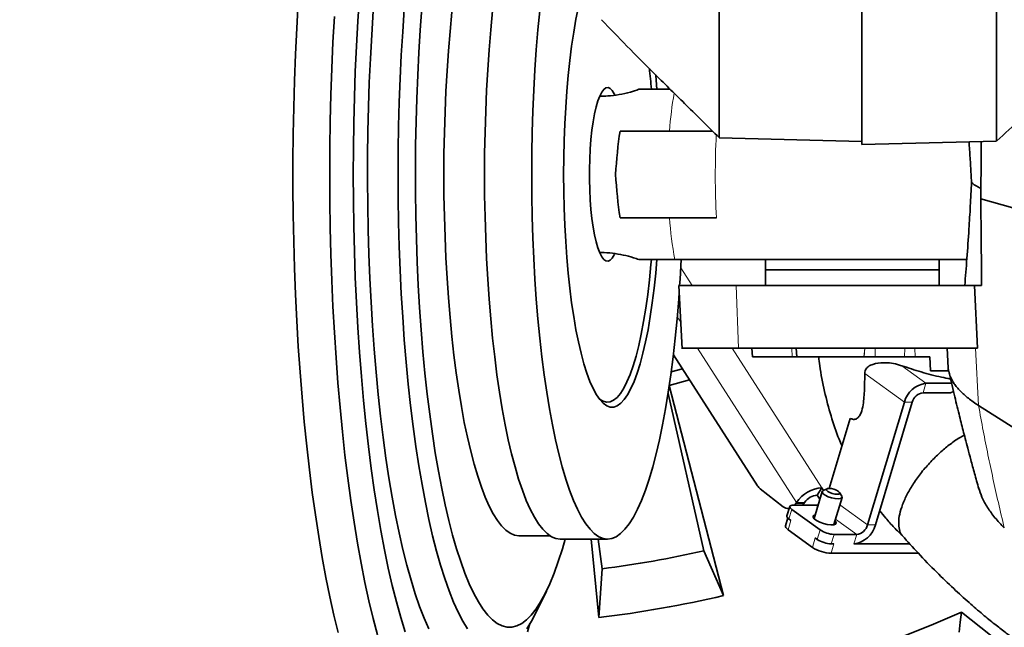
# Model space of a CAD drawing. Header units: millimetres. Extents: x 0 to 14900, y 0 to 10500.
# Tile 34 of 53: x 10860 to 11144, y 6052 to 6227. Entities that reach past the tile are written whole.
import ezdxf

# ---------------------------------------------------------------- set-up
doc = ezdxf.new("R2010")
doc.units = ezdxf.units.MM
doc.header["$LTSCALE"] = 25
doc.styles.add('SLDTEXTSTYLE0', font='TXT', dxfattribs={"width": 0.605})
doc.dimstyles.new('SLDDIMSTYLE3', dxfattribs={"dimtxt": 87.5, "dimasz": 87.5, "dimexe": 0, "dimexo": 0.0625, "dimgap": 21.875, "dimtad": 1, "dimdec": 4, "dimlfac": 25, "dimzin": 12, "dimdsep": 46, "dimtxsty": 'SLDTEXTSTYLE0', "dimsah": 1, "dimcen": 0.09, "dimadec": 1, "dimazin": 3, "dimtfac": 1, "dimtofl": 0, "dimtmove": 0, "dimatfit": 3, "dimfxl": 1, "dimfrac": 2, "dimtolj": 1, "dimtzin": 12, "dimarcsym": 0})

# ---------------------------------------------------------------- blocks, each defined once
blk = doc.blocks.new('_D_9')
at = {"color": 7, "linetype": 'Continuous', "lineweight": 0}
for p, q in [((12320.13, 6376.6), (14085.33, 6376.6)), ((8188.12, 5882.75), (7939.53, 5838.91))]:
    blk.add_line(p, q, dxfattribs=at)
at = {"color": 7, "linetype": 'Continuous', "lineweight": 18}
blk.add_arc((10988.91, 6376.6), 3058.92, 190, 0, dxfattribs=at)
for points in [[(14047.83, 6376.6), (14034.08, 6289.29), (14059.08, 6288.93)], [(7976.46, 5845.42), (7980.6, 5757.13), (8005.16, 5761.83)]]:
    blk.add_solid(points, dxfattribs=at)
at = {"color": 7, "linetype": 'Continuous', "lineweight": 18, "insert": (11121.83, 3430.85), "char_height": 87.5, "attachment_point": 1, "rotation": 5, "style": 'SLDTEXTSTYLE0'}
blk.add_mtext('170°', dxfattribs=at)

msp = doc.modelspace()

# ---------------------------------------------------------------- linework, layer by layer
at = {"color": 7, "linetype": 'Continuous', "lineweight": 35}
for p, q in [((11102.9095722, 6429.3046639), (11102.9095722, 6191.2054955)), ((11027.4357708, 6205.1007518), (11027.3448137, 6205.1007518)), ((11061.8118979, 6193.1769323), (11102.9095722, 6192.1007518)), ((11102.9095722, 6191.2054955), (11141.6820156, 6192.2207877)), ((11137.1393165, 6175.5739518), (11146.4095722, 6172.9385414)), ((11027.3448137, 6160.1007518), (11027.4357708, 6160.1007518)), ((11133.234328, 6158.1007518), (11049.0086809, 6158.1007518)), ((11075.1728742, 6158.1007518), (11075.1728742, 6155.1007518)), ((11125.1728742, 6155.1007518), (11125.1728742, 6158.1007518)), ((11075.1728742, 6155.1007518), (11075.1728742, 6150.6007518)), ((11075.1728742, 6155.1007518), (11125.1728742, 6155.1007518)), ((11125.1728742, 6150.6007518), (11125.1728742, 6155.1007518)), ((11050.1731251, 6150.6007518), (11051.1292936, 6132.4292653)), ((11135.3553219, 6150.6007518), (11066.7163438, 6150.6007518)), ((11135.3553219, 6150.6007518), (11136.1825682, 6132.6007518)), ((11137.3870707, 6150.6007518), (11135.3553219, 6150.6007518)), ((11048.5847536, 6130.6635446), (11072.8082138, 6092.9785305)), ((11136.1825682, 6132.6007518), (11067.3486992, 6132.6007518)), ((11071.1731625, 6132.6007518), (11071.3954745, 6130.069959)), ((11083.9667162, 6132.6007518), (11084.1885438, 6130.0675347)), ((11127.4889434, 6132.598742), (11127.7875005, 6126.9247596)), ((11103.5265305, 6130.1007518), (11103.5022268, 6130.1007518)), ((11122.5164932, 6130.1007518), (11118.2146804, 6130.1007518)), ((11122.6634813, 6126.1007518), (11122.5164932, 6130.1007518)), ((11047.9638893, 6125.7365523), (11051.1882835, 6126.6131711)), ((11127.9133073, 6126.1007518), (11122.6634813, 6126.1007518)), ((11047.3943248, 6121.8305633), (11063.0128561, 6061.3658317)), ((11053.2405253, 6123.4204496), (11047.4153447, 6121.8362797)), ((11128.7398161, 6122.4744768), (11121.3611368, 6122.4744768)), ((11057.325777, 6074.2446325), (11047.0707097, 6119.5655089)), ((11128.4561127, 6119.7555535), (11120.5461755, 6119.7555535)), ((11128.4561127, 6119.7555535), (11129.2930344, 6120.1240172)), ((11115.1349474, 6117.0366301), (11104.5404499, 6081.6906264)), ((11117.4330808, 6117.0366301), (11106.8385833, 6081.6906264)), ((11099.5512082, 6112.3692479), (11093.5054462, 6092.1990108)), ((11073.6434944, 6092.0419285), (11080.1954765, 6086.9453911)), ((11091.4540644, 6091.3096976), (11089.1132619, 6083.5001706)), ((11090.0452981, 6090.283472), (11091.4088566, 6092.4047923)), ((11091.8912341, 6091.6543461), (11091.4088566, 6092.4047923)), ((11092.8628677, 6092.1064509), (11091.7229452, 6091.5760407)), ((11097.1233919, 6089.9573282), (11096.4631655, 6091.0273092)), ((11083.5667495, 6087.4240683), (11083.9053906, 6087.8819932)), ((11083.9053906, 6087.8819932), (11084.085473, 6088.1621516)), ((11086.203524, 6087.8819932), (11085.8648828, 6087.4240683)), ((11086.203524, 6087.8819932), (11086.3836064, 6088.1621516)), ((11090.7962788, 6089.1151535), (11090.0452981, 6090.283472)), ((11094.8606358, 6081.7774712), (11097.2014383, 6089.5869983)), ((11082.1387125, 6087.0175632), (11081.3237511, 6084.2986398)), ((11081.6327933, 6086.4175271), (11081.9588596, 6086.4175271)), ((11090.8701539, 6080.2395578), (11082.7142661, 6086.1562135)), ((11089.7760869, 6087.4240683), (11083.2647092, 6087.4240683)), ((11081.5782982, 6083.7088558), (11080.899502, 6081.4442148)), ((11082.4818682, 6083.0146719), (11081.8993047, 6083.4372901)), ((11081.6669068, 6080.2957485), (11088.6576678, 6075.2243294)), ((11004.0949029, 6078.6007518), (11013.011345, 6078.6007518)), ((11016.0172642, 6077.6007518), (11029.6106105, 6077.6007518)), ((11027.0919556, 6055.0320078), (11024.912225, 6077.6007518)), ((11026.9471765, 6077.6007518), (11028.0312526, 6069.0792174)), ((11090.0551926, 6077.5206345), (11089.4726292, 6077.9432527)), ((11101.4273553, 6078.971703), (11094.9159775, 6078.971703)), ((11063.0128561, 6061.3658317), (11057.325777, 6074.2446325)), ((11119.1767516, 6073.5338563), (11094.0520992, 6073.5338563)), ((11094.8670606, 6076.2527797), (11094.1010162, 6076.2527797)), ((11116.7048559, 6076.2527797), (11100.6123939, 6076.2527797)), ((11028.0312526, 6069.0792174), (11027.0919556, 6055.0320078)), ((11008.9714681, 6056.4371144), (11011.9961373, 6062.6263811)), ((11131.5710274, 6056.6281285), (11155.6083011, 6037.5913758))]:
    msp.add_line(p, q, dxfattribs=at)
at = {"color": 8, "linetype": 'Continuous', "lineweight": 18}
for p, q in [((11027.4357708, 6205.1007518), (11027.3429117, 6205.0963191)), ((11050.7147041, 6155.7136549), (11054.0012149, 6150.6007518)), ((11067.3486992, 6132.6007518), (11066.7163438, 6150.6007518)), ((11050.7279126, 6140.0573032), (11049.7126114, 6141.6368315)), ((11084.085473, 6088.1621516), (11055.5208914, 6132.6007518)), ((11065.5713918, 6132.6007518), (11091.4088566, 6092.4047923)), ((11082.8108812, 6130.1007518), (11082.6787442, 6132.6007518)), ((11103.5022268, 6130.1007518), (11103.7169994, 6132.6007518)), ((11103.5265305, 6130.1007518), (11103.7413032, 6132.6007518)), ((11106.7471033, 6132.6007518), (11106.6975094, 6130.1007518)), ((11115.1430934, 6130.1007518), (11115.256984, 6132.6007518)), ((11118.1691977, 6132.6007518), (11118.2146804, 6130.1007518)), ((11136.5048994, 6116.0905699), (11135.6750605, 6132.6007518)), ((11121.3611368, 6122.4744768), (11114.3974114, 6127.5262831)), ((11115.1349474, 6117.0366301), (11103.7218689, 6125.3162016)), ((11121.3611368, 6122.4744768), (11120.5461755, 6119.7555535)), ((11117.4330808, 6117.0366301), (11115.1349474, 6117.0366301)), ((11083.9053906, 6087.8819932), (11086.203524, 6087.8819932)), ((11086.3836064, 6088.1621516), (11084.085473, 6088.1621516)), ((11082.7142661, 6086.1562135), (11081.8993047, 6083.4372901)), ((11090.1977178, 6087.1181979), (11089.7760869, 6087.4240683)), ((11104.5404499, 6081.6906264), (11096.5681292, 6087.4741141)), ((11082.4818682, 6083.0146719), (11081.6669068, 6080.2957485)), ((11101.4273553, 6078.971703), (11095.342707, 6083.3857864)), ((11090.0551926, 6077.5206345), (11090.8701539, 6080.2395578)), ((11104.5404499, 6081.6906264), (11106.8385833, 6081.6906264)), ((11088.6576678, 6075.2243294), (11089.4726292, 6077.9432527)), ((11094.9159775, 6078.971703), (11094.1010162, 6076.2527797)), ((11100.6123939, 6076.2527797), (11101.4273553, 6078.971703)), ((11094.8670606, 6076.2527797), (11094.0520992, 6073.5338563))]:
    msp.add_line(p, q, dxfattribs=at)
at = {"color": 7, "linetype": 'Continuous', "lineweight": 35, "flags": 128}
for points in [[(11027.7385177, 6247.8429813), (11027.3850105, 6247.4221595), (11026.410586, 6246.0122166), (11025.4601604, 6244.2639461), (11024.5388045, 6242.1866758), (11023.6514342, 6239.7914888), (11022.8027841, 6237.0911645), (11021.9973819, 6234.1001102), (11021.239525, 6230.8342846), (11020.5332567, 6227.3111122), (11019.8823454, 6223.5493907), (11019.2902639, 6219.5691905), (11018.7601713, 6215.3917476), (11018.2948958, 6211.0393506), (11017.8969198, 6206.5352214), (11017.5683668, 6201.9033915), (11017.3109897, 6197.1685736), (11017.1261617, 6192.3560301), (11017.014869, 6187.4914379), (11016.9777053, 6182.6007518)], [(10958.1644632, 6233.8091048), (10957.6926828, 6226.7110342), (10957.2916609, 6219.5130396), (10956.9623059, 6212.2314268), (10956.7053639, 6204.882691), (10956.5214171, 6197.4834795), (10956.410882, 6190.0505537), (10956.3740092, 6182.6007518), (10956.410882, 6175.1509499), (10956.5214171, 6167.7180242), (10956.7053639, 6160.3188126), (10956.9623059, 6152.9700768), (10957.2916609, 6145.688464), (10957.6926828, 6138.4904694), (10958.1644632, 6131.3923988), (10958.7059334, 6124.4103316), (10959.3158668, 6117.5600844), (10959.9928817, 6110.8571752), (10960.7354443, 6104.3167883), (10961.5418726, 6097.9537398), (10962.4103398, 6091.782444), (10963.3388784, 6085.8168808), (10964.3253852, 6080.0705643), (10965.3676252, 6074.5565116), (10966.4632375, 6069.2872138), (10967.6097401, 6064.2746077), (10968.804536, 6059.5300483), (10970.0449184, 6055.0642837), (10971.3280776, 6050.8874302)], [(10940.5260272, 6232.1805615), (10940.0918639, 6224.7280754), (10939.7286777, 6217.188274), (10939.4372212, 6209.5767847), (10939.2180987, 6201.9093835), (10939.0717641, 6194.2019621), (10938.998521, 6186.4704955), (10938.998521, 6178.7310082), (10939.0717641, 6170.9995416), (10939.2180987, 6163.2921202), (10939.4372212, 6155.6247189), (10939.7286777, 6148.0132296), (10940.0918639, 6140.4734282), (10940.5260272, 6133.0209421), (10941.0302677, 6125.6712178), (10941.6035402, 6118.4394885), (10942.2446565, 6111.3407434), (10942.952288, 6104.3896954), (10943.7249678, 6097.6007518), (10944.5610944, 6090.9879837), (10945.458935, 6084.5650971), (10946.4166285, 6078.3454043), (10947.43219, 6072.3417966), (10948.5035146, 6066.5667175), (10949.6283818, 6061.0321366), (10950.8044602, 6055.7495252), (10952.0293121, 6050.7298324)], [(10962.1322501, 6229.5826491), (10961.6836055, 6222.8282999), (10961.3049622, 6215.9755071), (10960.9972467, 6209.0410407), (10960.7612121, 6202.0418705), (10960.597436, 6194.9951246), (10960.5063193, 6187.9180476), (10960.4880848, 6180.8279583), (10960.5427771, 6173.7422073), (10960.6702626, 6166.6781347), (10960.8702291, 6159.6530273), (10961.1421873, 6152.6840769), (10961.4854717, 6145.7883376), (10961.8992423, 6138.9826845), (10962.3824864, 6132.2837721), (10962.9340215, 6125.7079937), (10963.5524978, 6119.2714415), (10964.236402, 6112.9898667), (10964.9840602, 6106.8786414), (10965.793643, 6100.9527208), (10966.663169, 6095.2266066), (10967.5905105, 6089.7143116), (10968.573398, 6084.4293253), (10969.6094264, 6079.3845809), (10970.6960601, 6074.5924238), (10971.8306402, 6070.0645811), (10973.01039, 6065.8121333), (10974.2324225, 6061.8454868), (10975.4937472, 6058.1743488), (10976.7912774, 6054.8077029), (10978.1218379, 6051.7537881)], [(10971.0769763, 6230.2191208), (10970.6098116, 6223.6458657), (10970.2124705, 6216.9672483), (10969.885973, 6210.2004127), (10969.6311572, 6203.3627291), (10969.4486773, 6196.4717499), (10969.3390017, 6189.5451639), (10969.3024118, 6182.6007518), (10969.3390017, 6175.6563397), (10969.4486773, 6168.7297538), (10969.6311572, 6161.8387745), (10969.885973, 6155.0010909), (10970.2124705, 6148.2342553), (10970.6098116, 6141.555638), (10971.0769763, 6134.9823829), (10971.6127655, 6128.5313634), (10972.2158038, 6122.2191393), (10972.8845432, 6116.061914), (10973.617267, 6110.0754928), (10974.4120944, 6104.275243), (10975.266985, 6098.6760537), (10976.1797443, 6093.2922978), (10977.1480294, 6088.1377954), (10978.1693546, 6083.2257781), (10979.2410982, 6078.568855), (10980.360509, 6074.1789802), (10981.5247136, 6070.0674226), (10982.7307235, 6066.2447364), (10983.9754428, 6062.7207344), (10985.2556764, 6059.5044627), (10986.5681379, 6056.6041774), (10987.9094582, 6054.0273235), (10989.2761942, 6051.7805158)], [(10976.1716899, 6230.5345899), (10975.6883682, 6224.176591), (10975.2743138, 6217.706511), (10974.9306429, 6211.1417921), (10974.6582818, 6204.5001316), (10974.457965, 6197.7994342), (10974.3302323, 6191.0577639), (10974.2754282, 6184.293295), (10974.2937003, 6177.5242632), (10974.3849995, 6170.7689168), (10974.5490796, 6164.0454669), (10974.7854982, 6157.3720388), (10975.093618, 6150.7666229), (10975.4726084, 6144.2470261), (10975.9214477, 6137.8308242), (10976.438926, 6131.5353141), (10977.023648, 6125.3774673), (10977.6740377, 6119.3738845), (10978.3883415, 6113.5407501), (10979.164634, 6107.8937892), (10980.0008223, 6102.4482252), (10980.8946522, 6097.2187381), (10981.8437142, 6092.2194259), (10982.8454496, 6087.4637657), (10983.8971581, 6082.9645781), (10984.9960044, 6078.7339919), (10986.1390262, 6074.7834122), (10987.323142, 6071.123489), (10988.5451599, 6067.7640887), (10989.8017853, 6064.7142678), (10991.0896307, 6061.982248), (10992.4052243, 6059.5753944), (10993.7450194, 6057.5001954), (10995.1054042, 6055.7622453), (10996.4827113, 6054.3662295), (10997.8732279, 6053.3159112), (10999.2732052, 6052.6141221), (11000.6788692, 6052.2627539), (11002.0864304, 6052.2627539), (11003.4920944, 6052.6141221), (11004.8920717, 6053.3159112), (11006.2825882, 6054.3662295), (11007.6598954, 6055.7622453), (11009.0202802, 6057.5001954), (11010.3600753, 6059.5753944), (11011.6756689, 6061.982248), (11012.9635143, 6064.7142678), (11014.2201397, 6067.7640887), (11015.4421575, 6071.123489), (11016.6262734, 6074.7834122), (11017.4540289, 6077.6007518)], [(10996.5074792, 6229.7246657), (10995.9707731, 6224.1891273), (10995.5018979, 6218.5128669), (10995.1024402, 6212.7150913), (10994.7737517, 6206.8154183), (10994.5169445, 6200.8338105), (10994.3328875, 6194.7905078), (10994.2222037, 6188.7059589), (10994.1852674, 6182.6007518), (10994.2222037, 6176.4955448), (10994.3328875, 6170.4109958), (10994.5169445, 6164.3676932), (10994.7737517, 6158.3860854), (10995.1024402, 6152.4864124), (10995.5018979, 6146.6886368), (10995.9707731, 6141.0123764), (10996.5074792, 6135.4768379), (10997.1102003, 6130.1007518), (10997.776897, 6124.9023091), (10998.5053132, 6119.8990997), (10999.2929843, 6115.1080528), (11000.1372452, 6110.5453798), (11001.0352389, 6106.2265195), (11001.9839271, 6102.1660853), (11002.9800997, 6098.3778166), (11004.0203859, 6094.8745316), (11005.1012658, 6091.6680844), (11006.2190819, 6088.7693246), (11007.370052, 6086.1880606), (11008.5502815, 6083.9330266), (11009.7557769, 6082.011853), (11010.9824592, 6080.4310404), (11012.2261777, 6079.1959378), (11013.482724, 6078.3107243), (11014.7478464, 6077.7783952), (11016.0172642, 6077.6007518), (11016.0172642, 6077.6007518)], [(11010.1008256, 6229.7246657), (11009.5641194, 6224.1891273), (11009.0952443, 6218.5128669), (11008.6957866, 6212.7150913), (11008.3670981, 6206.8154183), (11008.1102908, 6200.8338105), (11007.9262339, 6194.7905078), (11007.81555, 6188.7059589), (11007.7786138, 6182.6007518), (11007.81555, 6176.4955448), (11007.9262339, 6170.4109958), (11008.1102908, 6164.3676932), (11008.3670981, 6158.3860854), (11008.6957866, 6152.4864124), (11009.0952443, 6146.6886368), (11009.5641194, 6141.0123764), (11010.1008256, 6135.4768379), (11010.7035467, 6130.1007518), (11011.3702433, 6124.9023091), (11012.0986596, 6119.8990997), (11012.8863307, 6115.1080528), (11013.7305915, 6110.5453798), (11014.6285853, 6106.2265195), (11015.5772735, 6102.1660853), (11016.5734461, 6098.3778166), (11017.6137323, 6094.8745316), (11018.6946121, 6091.6680844), (11019.8124283, 6088.7693246), (11020.9633984, 6086.1880606), (11022.1436279, 6083.9330266), (11023.3491233, 6082.011853), (11024.5758056, 6080.4310404), (11025.8195241, 6079.1959378), (11027.0760704, 6078.3107243), (11028.3411928, 6077.7783952), (11029.6106105, 6077.6007518), (11030.8800283, 6077.7783952), (11032.1451507, 6078.3107243), (11033.401697, 6079.1959378), (11034.6454155, 6080.4310404), (11035.8720978, 6082.011853), (11037.0775932, 6083.9330266), (11038.2578227, 6086.1880606), (11039.4087928, 6088.7693246), (11040.5266089, 6091.6680844), (11041.6074888, 6094.8745316), (11042.647775, 6098.3778166), (11043.6439476, 6102.1660853), (11044.5926358, 6106.2265195), (11045.4906295, 6110.5453798), (11046.3348903, 6115.1080528), (11047.1225615, 6119.8990997), (11047.8509777, 6124.9023091), (11048.5176744, 6130.1007518), (11049.1203955, 6135.4768379), (11049.6571016, 6141.0123764), (11050.1259768, 6146.6886368), (11050.2758843, 6148.735038)], [(10950.9268275, 6228.0690838), (10950.5256658, 6220.6402383), (10950.1962686, 6213.1302146), (10949.9393389, 6205.5550395), (10949.7554251, 6197.9308788), (10949.6449196, 6190.2740029), (10949.6080582, 6182.6007518), (10949.6449196, 6174.9275008), (10949.7554251, 6167.2706248), (10949.9393389, 6159.6464641), (10950.1962686, 6152.071289), (10950.5256658, 6144.5612653), (10950.9268275, 6137.1324198), (10951.3988977, 6129.8006061), (10951.940869, 6122.5814704), (10952.5515848, 6115.490419), (10953.2297416, 6108.5425844), (10953.9738925, 6101.7527936), (10954.7824492, 6095.1355365), (10955.6536863, 6088.7049346), (10956.5857445, 6082.474711), (10957.5766348, 6076.4581615), (10958.6242425, 6070.6681256), (10959.7263321, 6065.1169596), (10960.8805515, 6059.8165099), (10962.0844376, 6054.7780879), (10963.3354213, 6050.012446)], [(10984.7709255, 6229.2758666), (10984.2393308, 6223.7930475), (10983.7749211, 6218.1708467), (10983.3792678, 6212.428288), (10983.0537096, 6206.5848024), (10982.7993482, 6200.6601623), (10982.6170442, 6194.6744149), (10982.5074144, 6188.647814), (10982.4708299, 6182.6007518), (10982.5074144, 6176.5536896), (10982.6170442, 6170.5270888), (10982.7993482, 6164.5413413), (10983.0537096, 6158.6167013), (10983.3792678, 6152.7732156), (10983.7749211, 6147.0306569), (10984.2393308, 6141.4084562), (10984.7709255, 6135.9256371), (10985.3679064, 6130.6007518), (10986.0282535, 6125.4518181), (10986.7497324, 6120.4962583), (10987.529902, 6115.7508404), (10988.3661222, 6111.2316215), (10989.2555636, 6106.9538931), (10990.1952167, 6102.9321297), (10991.1819019, 6099.1799398), (10992.2122807, 6095.7100194), (10993.2828664, 6092.5341098), (10994.3900367, 6089.6629572), (10995.5300451, 6087.1062767), (10996.6990344, 6084.8727193), (10997.8930489, 6082.9698425), (10999.1080485, 6081.4040853), (11000.339922, 6080.1807455), (11001.5845013, 6079.3039626), (11002.8375749, 6078.7767034), (11004.0949029, 6078.6007518)], [(11043.8698975, 6207.1593702), (11043.5223011, 6211.0393506), (11043.4956478, 6211.3112119)], [(11031.7033749, 6205.4851278), (11031.5641978, 6205.767992), (11030.9807615, 6206.7166414), (11030.3780913, 6207.3267565), (11029.7646474, 6207.5897727), (11029.1490411, 6207.5019979), (11028.5399142, 6207.0646641), (11027.9458176, 6206.2839107), (11027.375091, 6205.1706976), (11026.8357462, 6203.7406519), (11026.3353544, 6202.0138484), (11025.88094, 6200.0145276), (11025.4788821, 6197.7707555), (11025.1348245, 6195.3140298), (11024.8535972, 6192.6788376), (11024.6391479, 6189.9021711), (11024.494487, 6187.0230087), (11024.4216453, 6184.0817675), (11024.4216453, 6181.1197361), (11024.494487, 6178.1784949), (11024.6391479, 6175.2993326), (11024.8535972, 6172.5226661), (11025.1348245, 6169.8874739), (11025.4788821, 6167.4307482), (11025.88094, 6165.1869761), (11026.3353544, 6163.1876553), (11026.8357462, 6161.4608517), (11027.375091, 6160.0308061), (11027.9458176, 6158.917593), (11028.5399142, 6158.1368395), (11029.1490411, 6157.6995058), (11029.7646474, 6157.6117309), (11030.3780913, 6157.8747471), (11030.9807615, 6158.4848623), (11031.5641978, 6159.4335116), (11031.6712165, 6159.648973)], [(11016.9777053, 6182.6007518), (11017.014869, 6177.7100657), (11017.1261617, 6172.8454736), (11017.3109897, 6168.0329301), (11017.5683668, 6163.2981122), (11017.8969198, 6158.6662822), (11018.2948958, 6154.162153), (11018.7601713, 6149.809756), (11019.2902639, 6145.6323132), (11019.8823454, 6141.652113), (11020.5332567, 6137.8903915), (11021.239525, 6134.3672191), (11021.9973819, 6131.1013935), (11022.8027841, 6128.1103392), (11023.6514342, 6125.4100149), (11024.5388045, 6123.0148278), (11025.4601604, 6120.9375575), (11026.410586, 6119.189287), (11027.3850105, 6117.7793441), (11028.3782349, 6116.7152515), (11029.3849598, 6116.0026865), (11030.3998141, 6115.645451), (11031.4173829, 6115.645451), (11032.4322371, 6116.0026865), (11033.438962, 6116.7152515), (11034.4321864, 6117.7793441), (11035.4066109, 6119.189287), (11036.3570365, 6120.9375575), (11037.2783924, 6123.0148278), (11038.1657627, 6125.4100149), (11039.0144129, 6128.1103392), (11039.819815, 6131.1013935), (11040.5776719, 6134.3672191), (11041.2839402, 6137.8903915), (11041.9348515, 6141.652113), (11042.526933, 6145.6323132), (11043.0570256, 6149.809756), (11043.5223011, 6154.162153), (11043.8724492, 6158.073306)], [(11042.2562982, 6158.0705733), (11042.1346638, 6156.6672809), (11041.7022363, 6152.2896774), (11041.2037685, 6148.0776224), (11040.6419829, 6144.0541208), (11040.0199478, 6140.2411476), (11039.3410605, 6136.6595278), (11038.6090288, 6133.328823), (11037.8278509, 6130.2672245), (11037.0017933, 6127.4914535), (11036.1353675, 6125.0166704), (11035.2333059, 6122.8563915), (11034.300535, 6121.0224157), (11033.3421494, 6119.5247594), (11032.3633834, 6118.3716022), (11031.3695827, 6117.5692424), (11030.3661751, 6117.1220622), (11029.3586409, 6117.0325039), (11028.3524829, 6117.3010565), (11027.3531963, 6117.9262535), (11027.1231302, 6118.1217616)], [(11050.402651, 6150.580063), (11050.5254345, 6152.4864124), (11050.8399746, 6158.1007518)], [(11136.5048994, 6116.0905699), (11146.9397499, 6109.4416216), (11156.106545, 6103.600673)], [(11097.1233919, 6089.9573282), (11097.1918383, 6089.8144206), (11097.1437714, 6089.4771148), (11096.7560509, 6089.2569542), (11096.0754416, 6089.1804932), (11095.1840351, 6089.2569542), (11094.1893481, 6089.4771148), (11093.2113546, 6089.8144206), (11092.3680151, 6090.2281873), (11091.7610486, 6090.6685086), (11091.4636644, 6091.0822754), (11091.5117313, 6091.4195811), (11091.7229452, 6091.5760407)], [(11093.4342783, 6092.1998923), (11092.9366633, 6092.1355525), (11092.6921856, 6091.9523282), (11092.7380649, 6091.6781138), (11093.0673163, 6091.3546557), (11093.6298143, 6091.0311977), (11094.3399238, 6090.7569833), (11095.0895369, 6090.573759), (11095.764532, 6090.5094192), (11096.262147, 6090.573759), (11096.5066247, 6090.7569833), (11096.4607454, 6091.0311977), (11096.131494, 6091.3546557), (11095.568996, 6091.6781138), (11094.8588865, 6091.9523282), (11094.1092734, 6092.1355525), (11093.4342783, 6092.1998923)], [(11083.2647092, 6087.4240683), (11082.849947, 6087.3997068), (11082.5182866, 6087.3275586), (11082.2824736, 6087.2103962), (11082.1515701, 6087.0527222), (11082.1306067, 6086.8605959), (11082.220389, 6086.6414005), (11082.4174666, 6086.4035597), (11082.7142661, 6086.1562135)], [(11090.3099876, 6087.4927592), (11090.2400898, 6087.4763116), (11089.7760869, 6087.4240683)], [(11081.8993047, 6083.4372901), (11081.6025053, 6083.6846363), (11081.4054276, 6083.9224772), (11081.3156454, 6084.1416725), (11081.3237511, 6084.2986398)], [(11095.1957803, 6082.8956007), (11095.3524574, 6082.7176019), (11095.5226921, 6082.2893644), (11095.3279332, 6081.9595792), (11094.7892858, 6081.7639838), (11093.9651209, 6081.7237738), (11092.9447493, 6081.8433068), (11091.8387443, 6082.1096294), (11090.7669586, 6082.4938815), (11089.8455368, 6082.9544233), (11089.1743293, 6083.441348), (11088.8260718, 6083.9018899), (11088.8385034, 6084.2861419), (11089.2102771, 6084.5524645), (11089.4484064, 6084.6183001)], [(11081.6669068, 6080.2957485), (11081.2711742, 6080.6255434), (11081.008404, 6080.9426645), (11080.8886943, 6081.234925), (11080.899502, 6081.4442148)], [(11006.3447046, 6051.7805158), (11007.7114406, 6054.0273235), (11008.9714681, 6056.4371144)], [(11131.5710274, 6056.6281285), (11131.2424904, 6053.7231651), (11130.9095202, 6050.8329846)], [(11006.5283308, 6050.8874302), (11007.2772632, 6053.2731241)]]:
    msp.add_lwpolyline(points, dxfattribs=at)
at = {"color": 8, "linetype": 'Continuous', "lineweight": 18, "flags": 128}
msp.add_lwpolyline([(11027.3429117, 6160.1051846), (11027.4357708, 6160.1007518), (11027.436032, 6160.1007519)], dxfattribs=at)
at = {"color": 7, "linetype": 'Continuous', "lineweight": 18}
for radius in [2794, 958]:
    msp.add_arc((10988.9095722, 6376.6007518), radius, 190, 170, dxfattribs=at)
at = {"color": 7, "linetype": 'Continuous', "lineweight": 35}
for centre, radius, start, end in [((10805.4299394, 6187.3477996), 237.6512072, 4.775412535, 6.228519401), ((11122.2440313, 6115.1802525), 7.3474629, 96.901520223, 165.365287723), ((11120.9876227, 6116.1084413), 3.6737314, 96.901520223, 165.365287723), ((11075.9769885, 6094.9637466), 3.7392801, 212.066868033, 231.387578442), ((11092.1103133, 6082.7520753), 9.6781707, 94.156341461, 146.013481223), ((11090.3960265, 6085.4571135), 4.8390853, 94.156341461, 146.013481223), ((11081.6417531, 6088.6779376), 2.2568636, 230.145906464, 278.285588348), ((11095.1478267, 6086.8007488), 7.832478, 236.897020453, 268.30373959), ((11099.7294994, 6083.547004), 7.3474629, 276.901520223, 345.365287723), ((11100.985908, 6082.6188152), 3.6737314, 276.901520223, 345.365287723), ((11094.3328654, 6084.0818254), 7.832478, 236.897020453, 268.30373959), ((10988.9095722, 6376.6007518), 310, 277.25, 282.75), ((11094.3612315, 6083.972584), 10.443304, 236.897020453, 268.30373959), ((10988.9095722, 6376.6007518), 323.8276572, 276.771473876, 283.228526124), ((10988.9095722, 6376.6007518), 350.3352259, 271.141701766, 294.029950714)]:
    msp.add_arc(centre, radius, start, end, dxfattribs=at)
at = {"color": 8, "linetype": 'Continuous', "lineweight": 18}
for centre, radius, start, end in [((11158.6853639, 6187.0954262), 111.4939842, 170.218784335, 175.882590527), ((11302.4617024, 6182.6067073), 241.7888153, 177.291169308, 182.96481183), ((11155.9683932, 6177.8314629), 108.7643371, 184.075884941, 190.451777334)]:
    msp.add_arc(centre, radius, start, end, dxfattribs=at)
at = {"color": 7, "linetype": 'Continuous', "lineweight": 35}
for centre, major_axis, start_param, end_param in [((11038.6376032, 6183.8853695), (2.2714271, 31.7823257), 1.22496347, 1.6259966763), ((11038.6376032, 6181.3161342), (-2.2714271, 31.7823257), 1.5155959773, 1.9166291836)]:
    msp.add_ellipse(centre, major_axis=major_axis, ratio=0.206743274, start_param=start_param, end_param=end_param, dxfattribs=at)
for points, knots in [([(11061.5683638, 6428.7424136), (11061.573509, 6424.6192037), (11061.5838248, 6416.3524577), (11061.5981841, 6403.6570541), (11061.6103536, 6390.7821407), (11061.6277048, 6377.0448444), (11061.6432538, 6362.4988297), (11061.6582268, 6347.2163931), (11061.6767598, 6331.9778796), (11061.6894338, 6317.0948976), (11061.7056112, 6302.6898577), (11061.7196339, 6288.8714472), (11061.730909, 6275.5288798), (11061.7457563, 6262.9439124), (11061.7548456, 6251.2136443), (11061.7661738, 6240.4166621), (11061.7764167, 6230.4736797), (11061.7827847, 6221.6054564), (11061.7928289, 6213.8725858), (11061.7975597, 6207.3140246), (11061.8035087, 6201.8946003), (11061.809276, 6197.7331969), (11061.8104077, 6194.9054211), (11061.8150417, 6193.3526243), (11061.8152661, 6193.3220481), (11061.8153606, 6193.309167)], [0, 0, 0, 0, 0.0376146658, 0.0754147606, 0.113403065, 0.1515823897, 0.1963068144, 0.2413440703, 0.2868657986, 0.3330512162, 0.3777747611, 0.4228110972, 0.4683318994, 0.5145162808, 0.5592407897, 0.6042781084, 0.6497999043, 0.6959853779, 0.7407098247, 0.7857470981, 0.8312688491, 0.8774542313, 0.9221784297, 0.9672154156, 1, 1, 1, 1]), ([(11141.6778811, 6192.3786757), (11141.6781629, 6192.3465738), (11141.6790315, 6192.2476099), (11141.6768585, 6193.4651449), (11141.6738225, 6195.9978141), (11141.6735477, 6199.9029496), (11141.6661835, 6205.0126037), (11141.6621856, 6211.3099745), (11141.6567999, 6218.8638672), (11141.6463479, 6227.5428827), (11141.6407287, 6237.2149465), (11141.6295067, 6247.8340522), (11141.6174307, 6259.5019798), (11141.6084886, 6271.9915644), (11141.591993, 6285.1315059), (11141.579244, 6298.8764742), (11141.5648303, 6313.3427273), (11141.5464405, 6327.2070948), (11141.5334708, 6340.1795598), (11141.5198711, 6352.1482272), (11141.502489, 6364.3115488), (11141.4926549, 6372.4982934), (11141.4877269, 6376.6007511)], [0, 0, 0, 0, 0.0254981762, 0.07860592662, 0.13286862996, 0.18753044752, 0.24027226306, 0.29338028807, 0.34764327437, 0.40230532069, 0.45504704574, 0.50815494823, 0.56241779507, 0.61707975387, 0.66982199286, 0.72293044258, 0.77719384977, 0.83185631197, 0.87343504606, 0.91519236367, 0.95750206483, 1, 1, 1, 1]), ([(11027.9095722, 6227.1007583), (11030.3356553, 6224.5793602), (11035.4365229, 6219.2780919), (11043.6384258, 6211.0844961), (11052.5032845, 6202.3277681), (11058.6320612, 6196.3053115), (11061.7487772, 6193.2426633)], [0, 0, 0, 0, 0.2194433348, 0.461382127, 0.7260923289, 1, 1, 1, 1]), ([(11141.7571695, 6192.2903016), (11144.0895583, 6194.3687015), (11148.7585536, 6198.5292597), (11155.6146197, 6204.5827868), (11162.1143218, 6210.3325348), (11168.0512286, 6215.6474848), (11173.4188443, 6220.5410801), (11176.7356596, 6223.7387685), (11178.3099252, 6225.2564928)], [0, 0, 0, 0, 0.1903876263, 0.3811195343, 0.5573846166, 0.7192356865, 0.866740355, 1, 1, 1, 1]), ([(11038.6449186, 6207.1154762), (11037.8362586, 6206.8312062), (11035.9933331, 6206.1833588), (11032.9890605, 6205.5299157), (11030.0452082, 6205.1538768), (11028.1903021, 6205.1161132), (11027.4357708, 6205.1007518)], [0, 0, 0, 0, 0.2267281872, 0.5167105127, 0.8034094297, 1, 1, 1, 1]), ([(11038.6496949, 6207.1007518), (11038.6495773, 6207.1007518), (11038.6331795, 6207.1007518), (11038.6912087, 6207.1007518), (11038.8401047, 6207.1007518), (11039.1468401, 6207.1007518), (11039.7561062, 6207.1007518), (11040.721087, 6207.1007518), (11042.014736, 6207.1007518), (11043.4409277, 6207.1007518), (11044.9315496, 6207.1007518), (11046.4037351, 6207.1007518), (11047.2682672, 6207.1007518), (11047.6842993, 6207.1007518)], [0, 0, 0, 0, 0.0002815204, 0.0392729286, 0.0785676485, 0.1385534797, 0.1989479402, 0.3211864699, 0.4450803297, 0.5690283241, 0.7162019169, 0.8634300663, 1, 1, 1, 1]), ([(11033.2258236, 6195.1007518), (11034.4053691, 6195.1007518), (11043.1820067, 6195.1007518), (11052.1215006, 6195.1007518), (11059.8595618, 6195.1007518)], [0, 0, 0, 0, 0.1343960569, 1, 1, 1, 1]), ([(11134.4946289, 6180.3168858), (11134.4071205, 6181.8770484), (11134.2315824, 6185.0066697), (11133.9870758, 6188.9207987), (11133.8290512, 6191.2453783), (11133.7768152, 6192.0137827)], [0, 0, 0, 0, 0.3995719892, 0.8015247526, 1, 1, 1, 1]), ([(11137.3157407, 6192.1064527), (11137.3111465, 6191.4420636), (11137.2730621, 6185.9345818), (11137.2018713, 6180.4217464), (11137.1392685, 6175.5739459)], [0, 0, 0, 0, 0.1206339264, 1, 1, 1, 1]), ([(11132.5433163, 6150.6007518), (11132.7473667, 6153.1709218), (11133.1599679, 6158.3679506), (11133.7129102, 6166.1617016), (11134.1630648, 6173.5278194), (11134.3836567, 6178.0446321), (11134.4946289, 6180.3168858)], [0, 0, 0, 0, 0.2795111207, 0.5651872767, 0.7812606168, 1, 1, 1, 1]), ([(11134.4946279, 6180.3169041), (11134.9612769, 6179.8506186), (11135.5278235, 6179.2845133), (11136.9267374, 6178.7312113), (11137.1734042, 6178.633649)], [0, 0, 0, 0, 0.823672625, 1, 1, 1, 1]), ([(11137.1392685, 6175.5739844), (11137.196451, 6170.9815833), (11137.3002914, 6162.6420292), (11137.3601671, 6154.3338206), (11137.3870707, 6150.6007518)], [0, 0, 0, 0, 0.5506770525, 1, 1, 1, 1]), ([(11033.2258236, 6170.1007518), (11034.4054091, 6170.1007518), (11043.556407, 6170.1007518), (11052.877202, 6170.1007518), (11060.9965242, 6170.1007518)], [0, 0, 0, 0, 0.1289023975, 1, 1, 1, 1]), ([(11027.4416326, 6160.0826317), (11027.5798385, 6160.0884681), (11028.7826177, 6160.1392608), (11031.0348178, 6159.9357506), (11034.1236392, 6159.4519488), (11036.6702477, 6158.8158273), (11038.127382, 6158.26267), (11038.6420458, 6158.0672933)], [0, 0, 0, 0, 0.0360549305, 0.313779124, 0.5864356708, 0.853927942, 1, 1, 1, 1]), ([(11049.0086809, 6158.1007518), (11048.5851828, 6158.1007518), (11047.7371945, 6158.1007518), (11046.3179171, 6158.1007518), (11044.8911899, 6158.1007518), (11043.4949849, 6158.1007518), (11042.08003, 6158.1007518), (11040.7795955, 6158.1007518), (11039.847147, 6158.1007518), (11039.2667768, 6158.1007518), (11038.8884171, 6158.1007518), (11038.6734808, 6158.1007518), (11038.6588243, 6158.1007518), (11038.6543851, 6158.1007518)], [0, 0, 0, 0, 0.1361896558, 0.2726983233, 0.3853799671, 0.4981117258, 0.6108296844, 0.7235629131, 0.8182187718, 0.8658183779, 0.9135948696, 0.9738287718, 1, 1, 1, 1]), ([(11066.7163438, 6150.6007518), (11065.7118551, 6150.6007518), (11063.6958971, 6150.6007518), (11060.9629284, 6150.6007518), (11058.4597083, 6150.6007518), (11056.2686107, 6150.6007518), (11054.4021855, 6150.6007518), (11052.8649163, 6150.6007518), (11051.6473332, 6150.6007518), (11050.7891172, 6150.6007518), (11050.2637378, 6150.6007518), (11050.208164, 6150.6007518), (11050.1809435, 6150.6007518)], [0, 0, 0, 0, 0.0989389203, 0.1985654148, 0.3003600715, 0.4029069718, 0.5021040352, 0.601991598, 0.7029545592, 0.8053887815, 0.9046781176, 1, 1, 1, 1]), ([(11067.3486992, 6132.6007518), (11066.3633208, 6132.6007518), (11064.3857166, 6132.6007518), (11061.7047157, 6132.6007518), (11059.2491464, 6132.6007518), (11057.0995208, 6132.6007518), (11055.269202, 6132.6007518), (11053.7587536, 6132.6007518), (11052.5734137, 6132.6007518), (11051.4221681, 6132.6007518), (11051.2492178, 6132.6007518), (11051.1359482, 6132.6007518)], [0, 0, 0, 0, 0.0989573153, 0.1986022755, 0.3004156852, 0.4029814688, 0.5021989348, 0.6021071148, 0.7030910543, 0.805546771, 1, 1, 1, 1]), ([(11082.8108812, 6130.1007518), (11081.5826347, 6130.1007518), (11079.7242045, 6130.1007518), (11077.6146794, 6130.1007518), (11076.1760567, 6130.1007518), (11074.9203601, 6130.1007518), (11073.8469656, 6130.1007518), (11072.9488223, 6130.1007518), (11072.0239424, 6130.1007518), (11071.4680298, 6130.1007518), (11071.4138995, 6130.1007518), (11071.39608, 6130.1007518)], [0, 0, 0, 0, 0.180006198, 0.2723630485, 0.3654012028, 0.4555115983, 0.5462496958, 0.6377142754, 0.7306805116, 0.9113409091, 1, 1, 1, 1]), ([(11084.185635, 6130.1007518), (11084.185254, 6130.1007518), (11084.1453262, 6130.1007518), (11084.0557477, 6130.1007518), (11083.8928226, 6130.1007518), (11083.6990972, 6130.1007518), (11083.4534245, 6130.1007518), (11083.2243467, 6130.1007518), (11083.0105825, 6130.1007518), (11082.8775284, 6130.1007518), (11082.8108812, 6130.1007518)], [0, 0, 0, 0, 0.001517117, 0.1589864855, 0.2639082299, 0.456117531, 0.6216884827, 0.7791406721, 0.8893709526, 1, 1, 1, 1]), ([(11103.5022268, 6130.1007518), (11103.3651312, 6130.1007518), (11103.1576945, 6130.1007518), (11102.7040835, 6130.1007518), (11102.3049745, 6130.1007518), (11101.847083, 6130.1007518), (11101.3364797, 6130.1007518), (11100.7676156, 6130.1007518), (11100.1505588, 6130.1007518), (11099.4914499, 6130.1007518), (11098.7970489, 6130.1007518), (11098.0606916, 6130.1007518), (11097.044886, 6130.1007518), (11095.9787979, 6130.1007518), (11094.8895485, 6130.1007518), (11093.7908739, 6130.1007518), (11092.6882698, 6130.1007518), (11091.6089844, 6130.1007518), (11090.5521334, 6130.1007518), (11089.5379563, 6130.1007518), (11088.5913424, 6130.1007518), (11087.9176125, 6130.1007518), (11087.2892559, 6130.1007518), (11086.7103912, 6130.1007518), (11086.1768505, 6130.1007518), (11085.7001476, 6130.1007518), (11085.2840513, 6130.1007518), (11084.9297072, 6130.1007518), (11084.6379954, 6130.1007518), (11084.3408428, 6130.1007518), (11084.2520253, 6130.1007518), (11084.1949701, 6130.1007518)], [0, 0, 0, 0, 0.0582267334, 0.0881018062, 0.1181966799, 0.1473397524, 0.176686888, 0.2063493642, 0.2364445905, 0.2656118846, 0.294983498, 0.3245906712, 0.3546827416, 0.4131299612, 0.4427965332, 0.4728951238, 0.5313717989, 0.5610536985, 0.5911690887, 0.6496216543, 0.6792910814, 0.7093931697, 0.7385367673, 0.7678839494, 0.7975469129, 0.8276416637, 0.856793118, 0.8861483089, 0.9158195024, 0.9459235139, 1, 1, 1, 1]), ([(11090.461, 6130.1007518), (11090.5548632, 6129.2389468), (11090.9206517, 6125.8804598), (11092.0660713, 6120.1708856), (11093.9300148, 6113.1128752), (11095.6583224, 6107.880588), (11096.8967971, 6105.0996829), (11097.1809839, 6104.4615621)], [0, 0, 0, 0, 0.0971027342, 0.378413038, 0.6527232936, 0.9203120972, 1, 1, 1, 1]), ([(11106.6975094, 6130.1007518), (11106.2455813, 6130.1007518), (11105.3417412, 6130.1007518), (11104.2804174, 6130.1007518), (11103.7244721, 6130.1007518), (11103.5678479, 6130.1007518), (11103.5265305, 6130.1007518)], [0, 0, 0, 0, 0.2977657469, 0.5955209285, 0.8932984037, 1, 1, 1, 1]), ([(11103.7218689, 6125.3162016), (11103.7396547, 6125.552419), (11103.7752635, 6126.0253461), (11104.1277655, 6126.7205946), (11104.8739645, 6127.4400325), (11106.5338299, 6128.183777), (11108.8347965, 6128.4697487), (11111.4432485, 6128.3020091), (11113.2098493, 6127.9231076), (11114.1840653, 6127.5975728), (11114.3974114, 6127.5262831)], [0, 0, 0, 0, 0.0552863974, 0.1106880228, 0.1842579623, 0.3132221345, 0.5703443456, 0.755767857, 0.9465149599, 1, 1, 1, 1]), ([(11115.1430934, 6130.1007518), (11114.0031482, 6130.1007518), (11112.100921, 6130.1007518), (11109.2405988, 6130.1007518), (11107.5475568, 6130.1007518), (11106.6975094, 6130.1007518)], [0, 0, 0, 0, 0.4268040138, 0.7122080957, 1, 1, 1, 1]), ([(11114.3974114, 6127.5262831), (11116.2519361, 6126.9115357), (11120.0180311, 6125.663131), (11124.7940567, 6124.417456), (11127.5742503, 6123.876932), (11128.4497904, 6123.7067099)], [0, 0, 0, 0, 0.3992677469, 0.8108170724, 1, 1, 1, 1]), ([(11118.2146804, 6130.1007518), (11117.9158068, 6130.1007518), (11117.1499252, 6130.1007518), (11116.071132, 6130.1007518), (11115.398353, 6130.1007518), (11115.1430934, 6130.1007518)], [0, 0, 0, 0, 0.2842631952, 0.7284417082, 1, 1, 1, 1]), ([(11099.5512082, 6112.3692479), (11099.8466271, 6112.2466707), (11100.4402527, 6112.0003596), (11101.3435744, 6112.1696183), (11102.1285742, 6112.8769208), (11102.8284317, 6114.2527664), (11103.2751099, 6116.2101585), (11103.5334515, 6118.4939486), (11103.7032391, 6121.509744), (11103.714397, 6123.7895322), (11103.7218689, 6125.3162016)], [0, 0, 0, 0, 0.0830291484, 0.166841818, 0.2405571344, 0.3251472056, 0.4691740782, 0.5999120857, 0.7320795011, 1, 1, 1, 1]), ([(11127.7685194, 6127.2854908), (11127.7684593, 6127.2845207), (11127.7392016, 6126.8115711), (11127.9188143, 6125.8664886), (11128.2936682, 6124.5670576), (11128.8512942, 6123.3921396), (11129.4936891, 6122.3408983), (11130.2843711, 6121.2955815), (11131.2241414, 6120.2514716), (11132.3132349, 6119.2035696), (11133.5564382, 6118.1574809), (11134.9374126, 6117.1184742), (11135.9822605, 6116.4332986), (11136.5048994, 6116.0905698)], [0, 0, 0, 0, 0.0002557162, 0.1246644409, 0.2492494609, 0.3422996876, 0.4354239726, 0.528771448, 0.6221934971, 0.7164521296, 0.8107875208, 0.9053548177, 1, 1, 1, 1]), ([(11127.9248366, 6125.9370821), (11128.4391301, 6123.7317367), (11129.4031819, 6119.5977795), (11130.7997924, 6113.9062923), (11131.8748883, 6109.6494575), (11132.7133038, 6106.4019231), (11133.4483748, 6103.5960237), (11134.338572, 6100.2582704), (11135.3938995, 6096.3769319), (11136.1662769, 6093.6187123), (11136.5745132, 6092.1608689)], [0, 0, 0, 0, 0.1949272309, 0.3653943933, 0.5040585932, 0.5725953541, 0.6540011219, 0.7536068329, 0.8697700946, 1, 1, 1, 1]), ([(11132.4228149, 6107.5324531), (11131.9558857, 6107.2961607), (11130.4276736, 6106.5227995), (11128.0653724, 6104.757093), (11125.2763842, 6102.4340703), (11122.5858186, 6099.7789589), (11120.0157907, 6096.8195625), (11117.7352304, 6093.668631), (11115.8885592, 6090.5243787), (11114.5513392, 6087.5388663), (11113.7238708, 6084.7564286), (11113.4262141, 6082.29708), (11113.6404622, 6080.2938712), (11114.1342523, 6078.9859031), (11114.5171225, 6078.6921288), (11114.6026973, 6078.6264677)], [0, 0, 0, 0, 0.0341087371, 0.1116344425, 0.1870805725, 0.2641259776, 0.3517479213, 0.4419285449, 0.529253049, 0.6191099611, 0.7064505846, 0.7963105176, 0.8838802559, 0.9740462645, 1, 1, 1, 1]), ([(11136.5397504, 6092.3498968), (11136.828264, 6091.452715), (11137.4300301, 6089.5814213), (11139.0337329, 6086.7171687), (11141.1380721, 6083.7666082), (11143.0026904, 6081.8028937), (11143.937493, 6080.8184105)], [0, 0, 0, 0, 0.2345727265, 0.4892592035, 0.7439466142, 1, 1, 1, 1]), ([(11108.0632468, 6085.7764229), (11108.6291685, 6085.0734121), (11109.9684121, 6083.4097494), (11112.1514538, 6080.9748657), (11113.8246557, 6079.3220235), (11114.6315941, 6078.524904)], [0, 0, 0, 0, 0.2747719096, 0.6502428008, 1, 1, 1, 1]), ([(11114.5753252, 6078.6008226), (11116.0711743, 6076.9295921), (11119.3069442, 6073.3144431), (11124.2503605, 6068.2487371), (11129.1624677, 6063.4926914), (11133.6015765, 6059.4578196), (11137.5564544, 6056.0607999), (11141.0214002, 6053.2368977), (11143.9902855, 6050.9284118), (11146.5537998, 6049.0150468), (11148.6445037, 6047.5100651), (11150.2691775, 6046.3744228), (11151.6920744, 6045.4006704), (11153.376797, 6044.2696137), (11154.7122563, 6043.4115256), (11155.4975567, 6042.9069375)], [0, 0, 0, 0, 0.1184529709, 0.256233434, 0.3794446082, 0.4887586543, 0.5847086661, 0.6677099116, 0.7380795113, 0.7960520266, 0.8485912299, 0.8844109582, 0.9090362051, 0.9465098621, 1, 1, 1, 1])]:
    msp.add_open_spline(points, degree=3, knots=knots, dxfattribs=at)
at = {"color": 8, "linetype": 'Continuous', "lineweight": 18}
msp.add_open_spline([(11136.5048994, 6116.0905698), (11136.9536412, 6113.6465588), (11137.823345, 6108.909836), (11139.2202599, 6101.8977531), (11140.6692837, 6095.0154659), (11142.2312562, 6087.9818093), (11143.3583605, 6083.2498181), (11143.937493, 6080.8184105)], degree=3, knots=[0, 0, 0, 0, 0.2063968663, 0.4000165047, 0.594488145, 0.7916385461, 1, 1, 1, 1], dxfattribs=at)

# ---------------------------------------------------------------- dimensions: what is measured, and where the dimension line sits
at = {"color": 7, "linetype": 'Continuous', "lineweight": 18}
dim = msp.add_angular_dim_2l(base=(11255.512342, 3329.3171484), line1=((10045.4637448, 6210.2457976), (8237.3567102, 5891.4277434)), line2=((9707.6845568, 6376.6007518), (12270.1345875, 6376.6007518)), dimstyle='SLDDIMSTYLE3', dxfattribs=at)
dim.commit()
dim.dimension.update_dxf_attribs({"geometry": '_D_9', "text_midpoint": (11255.512342, 3329.3171484), "dimtype": 162})

doc.saveas('drawing.dxf')
